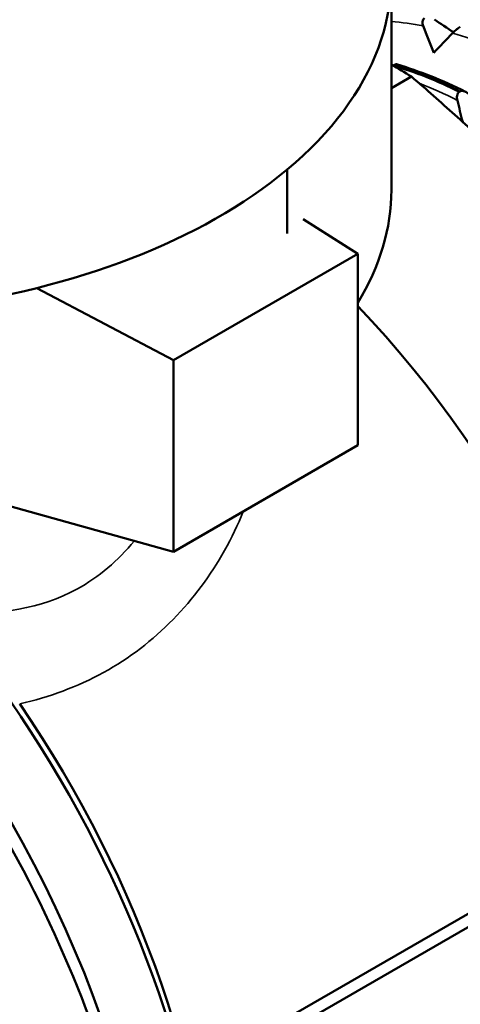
# Model space of a CAD drawing. Header units: millimetres. Extents: x 37 to 190, y 77 to 240.
# Tile 22 of 42: x 167.49 to 175.94, y 98.9 to 117.78. Entities that reach past the tile are written whole.
import ezdxf

# ---------------------------------------------------------------- set-up
doc = ezdxf.new("R2010")
doc.units = ezdxf.units.MM
doc.layers.add('Видимые тонкие (ГОСТ)', color=7, linetype='Continuous', lineweight=35)
doc.layers.add('Видимый контур (ГОСТ)', color=7, linetype='Continuous', lineweight=50)

msp = doc.modelspace()

# ---------------------------------------------------------------- linework, layer by layer
at = {"layer": 'Видимые тонкие (ГОСТ)'}
for points in [[(175.231, 117.658), (175.024, 117.699), (174.82, 117.728), (174.619, 117.745)], [(177.17, 116.973), (176.707, 117.206), (176.246, 117.389), (175.795, 117.52)], [(175.885, 116.232), (175.64, 116.355), (175.396, 116.464), (175.153, 116.559)]]:
    msp.add_open_spline(points, degree=3, dxfattribs=at)
for points, knots in [([(167.491, 104.657), (168.059, 104.786), (168.602, 104.987), (170.092, 105.806), (170.889, 106.646), (171.557, 107.843), (171.676, 108.094), (171.779, 108.348)], [-7.9071815, -7.9071815, -7.9071815, -7.9071815, -7.6988847, -7.6988847, -7.2832674, -7.2832674, -7.1773792, -7.1773792, -7.1773792, -7.1773792]), ([(169.691, 107.785), (169.38, 107.405), (169.01, 107.087), (167.902, 106.487), (167.091, 106.356), (165.411, 106.461), (164.545, 106.675), (163.671, 106.97)], [7.4760614, 7.4760614, 7.4760614, 7.4760614, 7.6988847, 7.6988847, 8.0623026, 8.0623026, 8.4141247, 8.4141247, 8.4141247, 8.4141247])]:
    msp.add_open_spline(points, degree=3, knots=knots, dxfattribs=at)
at = {"layer": 'Видимый контур (ГОСТ)'}
for p, q in [((174.619, 118.598), (174.619, 114.516)), ((174.669, 116.908), (174.657, 116.901)), ((174.619, 116.464), (175.006, 116.687)), ((175.923, 116.397), (175.935, 116.404)), ((172.622, 114.904), (172.622, 113.679)), ((172.931, 113.951), (173.976, 113.291)), ((173.976, 113.291), (170.44, 111.25)), ((173.976, 113.291), (173.976, 109.617)), ((170.44, 111.25), (167.818, 112.633)), ((170.44, 107.576), (170.44, 111.25)), ((173.976, 109.617), (170.44, 107.576)), ((166.359, 108.709), (170.44, 107.576)), ((172.786, 98.725), (176.835, 101.063)), ((177.058, 100.934), (173.009, 98.596))]:
    msp.add_line(p, q, dxfattribs=at)
for centre, major_axis, start_param, end_param in [((163.369, 118.598), (11.25, 0), 5.678086, 6.467093), ((174.612, 106.718), (-6.25, 10.825), 5.453254, 5.496995), ((163.369, 118.598), (11.25, 0), 4.196814, 5.678086), ((163.369, 114.516), (11.25, 0), 5.943348, 6.283185), ((170.44, 104.31), (6.625, -11.475), 0, 1.969252), ((156.157, 96.063), (-7.375, 12.774), 2.976729, 5.920299), ((159.692, 98.104), (7.375, -12.774), 0, 1.981041), ((160.399, 98.512), (6.875, -11.908), 0.785398, 1.870856), ((161.46, 99.125), (6.875, -11.908), 0.165315, 1.814015), ((161.813, 99.329), (6.625, -11.475), 0.785398, 1.705151)]:
    msp.add_ellipse(centre, major_axis=major_axis, ratio=0.57735, start_param=start_param, end_param=end_param, dxfattribs=at)
for points, knots in [([(175.231, 117.658), (175.226, 117.672), (175.222, 117.685), (175.217, 117.712), (175.216, 117.725), (175.218, 117.753), (175.222, 117.768), (175.235, 117.793), (175.244, 117.803), (175.255, 117.81)], [-0.01992, -0.01992, -0.01992, -0.01992, -0.0151496, -0.0151496, -0.01067581, -0.01067581, -0.00499702, -0.00499702, 0, 0, 0, 0]), ([(175.942, 117.642), (175.929, 117.635), (175.915, 117.625), (175.885, 117.603), (175.87, 117.591), (175.834, 117.56), (175.814, 117.54), (175.795, 117.52)], [-0.02228821, -0.02228821, -0.02228821, -0.02228821, -0.01619448, -0.01619448, -0.00966289, -0.00966289, 0, 0, 0, 0]), ([(174.719, 116.923), (174.715, 116.925), (174.708, 116.924), (174.691, 116.919), (174.681, 116.914), (174.669, 116.908)], [-0.01055695, -0.01055695, -0.01055695, -0.01055695, -0.00499702, -0.00499702, 0, 0, 0, 0]), ([(175.885, 116.232), (175.882, 116.247), (175.879, 116.262), (175.877, 116.292), (175.878, 116.306), (175.882, 116.337), (175.887, 116.353), (175.903, 116.379), (175.912, 116.39), (175.923, 116.397)], [-0.01992, -0.01992, -0.01992, -0.01992, -0.0151496, -0.0151496, -0.01067581, -0.01067581, -0.00499702, -0.00499702, 0, 0, 0, 0]), ([(175.935, 116.404), (175.948, 116.411), (175.963, 116.413), (175.995, 116.413), (176.012, 116.409), (176.052, 116.393), (176.077, 116.377), (176.1, 116.356)], [-0.02228821, -0.02228821, -0.02228821, -0.02228821, -0.01619448, -0.01619448, -0.00966289, -0.00966289, 0, 0, 0, 0])]:
    msp.add_open_spline(points, degree=3, knots=knots, dxfattribs=at)
for points in [[(175.436, 117.144), (175.366, 117.315), (175.298, 117.487), (175.231, 117.658)], [(175.446, 117.782), (175.568, 117.701), (175.69, 117.619), (175.811, 117.537)], [(175.795, 117.52), (175.675, 117.395), (175.555, 117.269), (175.436, 117.144)], [(174.657, 116.901), (174.657, 116.901), (174.656, 116.9), (174.655, 116.9)], [(174.657, 116.901), (175.074, 116.776), (175.498, 116.607), (175.923, 116.397)], [(175.935, 116.404), (175.51, 116.614), (175.086, 116.783), (174.669, 116.908)], [(174.719, 116.923), (175.155, 116.794), (175.6, 116.617), (176.043, 116.396)], [(175.987, 115.817), (175.952, 115.955), (175.919, 116.094), (175.885, 116.232)]]:
    msp.add_open_spline(points, degree=3, dxfattribs=at)
msp.add_rational_spline([(180.578, 110.805), (178.166, 113.962), (175.006, 116.687)], [1, 1.06382978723, 1], degree=2, dxfattribs=at)

doc.saveas('drawing.dxf')
